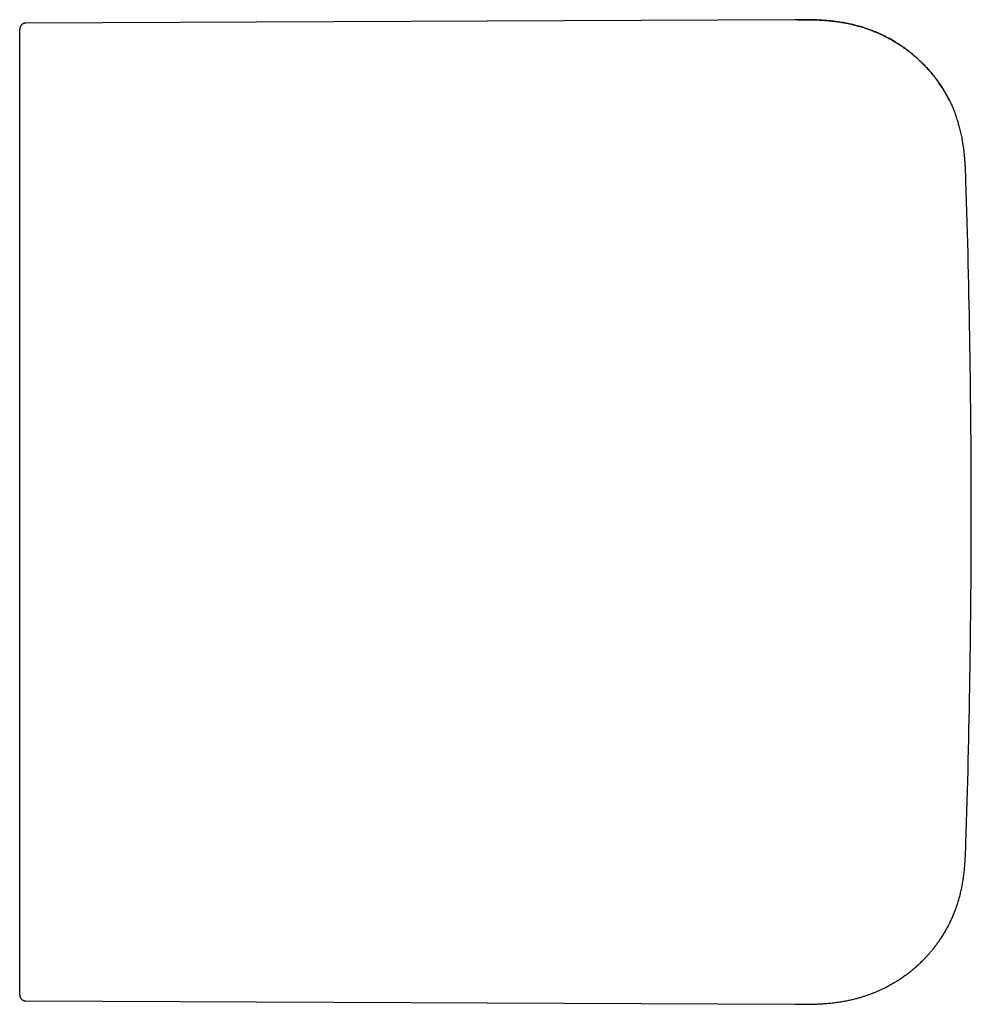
# Model space of a CAD drawing. Header units: millimetres. Extents: x 8 to 692, y 9 to 336.
# Tile 18 of 19: x 370 to 417, y 287 to 336. Entities that reach past the tile are written whole.
import ezdxf

# ---------------------------------------------------------------- set-up
doc = ezdxf.new("R2010")
doc.units = ezdxf.units.MM

msp = doc.modelspace()

# ---------------------------------------------------------------- linework, layer by layer
at = {"color": 7, "linetype": 'Continuous', "lineweight": 30}
for p, q in [((408.328, 335.681), (370.58, 335.516)), ((408.328, 335.681), (408.322, 335.676)), ((416.717, 327.762), (416.717, 327.765)), ((370.58, 287.513), (408.328, 287.349))]:
    msp.add_line(p, q, dxfattribs=at)
for start, end in [(0, 1.86244), (358.13756, 0)]:
    msp.add_arc((-83.019, 311.515), 500, start, end, dxfattribs=at)
for points, knots in [([(370.58, 335.513), (370.565, 335.513), (370.536, 335.511), (370.495, 335.501), (370.458, 335.488), (370.424, 335.47), (370.395, 335.449), (370.369, 335.426), (370.345, 335.399), (370.326, 335.372), (370.314, 335.35), (370.31, 335.341), (370.308, 335.338), (370.307, 335.336), (370.307, 335.334), (370.305, 335.331), (370.304, 335.327), (370.301, 335.321), (370.299, 335.314), (370.296, 335.305), (370.293, 335.296), (370.29, 335.286), (370.288, 335.275), (370.285, 335.263), (370.284, 335.25), (370.282, 335.237), (370.281, 335.222), (370.281, 335.21), (370.281, 335.202), (370.281, 335.199)], [0, 0, 0, 0, 0.040195, 0.078194, 0.113231, 0.144702, 0.180392, 0.209097, 0.236463, 0.27724, 0.297406, 0.302414, 0.304913, 0.306194, 0.307581, 0.310873, 0.317581, 0.326758, 0.349586, 0.381013, 0.421151, 0.470045, 0.527713, 0.594157, 0.669373, 0.753347, 0.846063, 0.947501, 1, 1, 1, 1]), ([(408.449, 335.681), (408.428, 335.681), (408.385, 335.68), (408.343, 335.678), (408.322, 335.677)], [0, 0, 0, 0, 0.500011, 1, 1, 1, 1]), ([(415.929, 331.674), (415.926, 331.68), (415.92, 331.691), (415.91, 331.712), (415.898, 331.734), (415.885, 331.759), (415.871, 331.786), (415.856, 331.816), (415.838, 331.848), (415.821, 331.882), (415.803, 331.915), (415.785, 331.947), (415.766, 331.981), (415.746, 332.017), (415.717, 332.068), (415.678, 332.136), (415.628, 332.218), (415.576, 332.303), (415.52, 332.39), (415.459, 332.482), (415.383, 332.593), (415.292, 332.721), (415.186, 332.861), (415.077, 332.998), (414.966, 333.131), (414.837, 333.278), (414.689, 333.436), (414.522, 333.604), (414.352, 333.764), (414.179, 333.916), (414.004, 334.061), (413.814, 334.208), (413.609, 334.355), (413.389, 334.502), (413.164, 334.639), (412.935, 334.769), (412.7, 334.89), (412.459, 335.004), (412.21, 335.109), (411.954, 335.207), (411.711, 335.289), (411.48, 335.358), (411.265, 335.416), (411.047, 335.468), (410.829, 335.513), (410.633, 335.547), (410.461, 335.574), (410.311, 335.594), (410.163, 335.612), (410.017, 335.627), (409.873, 335.639), (409.731, 335.65), (409.593, 335.658), (409.482, 335.663), (409.397, 335.667), (409.335, 335.669), (409.276, 335.671), (409.219, 335.672), (409.163, 335.674), (409.11, 335.675), (409.056, 335.676), (409.001, 335.677), (408.942, 335.678), (408.88, 335.679), (408.813, 335.679), (408.742, 335.68), (408.667, 335.681), (408.588, 335.681), (408.504, 335.681), (408.449, 335.681), (408.419, 335.681)], [0, 0, 0, 0, 0.009545, 0.018084, 0.025659, 0.032327, 0.038175, 0.043331, 0.047979, 0.052371, 0.056092, 0.060007, 0.064155, 0.068534, 0.073146, 0.082885, 0.093527, 0.103795, 0.11479, 0.126514, 0.13897, 0.157746, 0.176507, 0.195113, 0.213559, 0.231838, 0.257394, 0.282591, 0.307416, 0.331856, 0.356034, 0.380133, 0.408424, 0.436576, 0.464576, 0.492408, 0.520562, 0.548845, 0.577554, 0.606677, 0.636198, 0.659667, 0.683371, 0.707308, 0.731124, 0.754471, 0.770773, 0.786845, 0.802691, 0.818314, 0.833717, 0.848902, 0.863709, 0.877725, 0.884432, 0.890938, 0.897244, 0.90335, 0.909258, 0.914968, 0.920489, 0.926268, 0.932651, 0.939737, 0.947599, 0.95629, 0.965849, 0.976306, 0.987684, 1, 1, 1, 1]), ([(408.449, 335.681), (408.501, 335.681), (408.646, 335.682), (408.884, 335.681), (409.163, 335.677), (409.442, 335.668), (409.722, 335.653), (410.003, 335.631), (410.284, 335.601), (410.555, 335.563), (410.817, 335.517), (411.069, 335.465), (411.321, 335.404), (411.571, 335.334), (411.82, 335.255), (412.068, 335.167), (412.313, 335.069), (412.555, 334.961), (412.794, 334.845), (413.03, 334.719), (413.261, 334.583), (413.488, 334.439), (413.71, 334.286), (413.92, 334.129), (414.119, 333.969), (414.307, 333.807), (414.489, 333.639), (414.664, 333.465), (414.834, 333.285), (415.001, 333.094), (415.166, 332.891), (415.327, 332.677), (415.48, 332.458), (415.623, 332.234), (415.756, 332.006), (415.881, 331.774), (415.992, 331.545), (416.092, 331.32), (416.159, 331.156), (416.192, 331.065), (416.198, 331.048)], [0, 0, 0, 0, 0.016194, 0.044889, 0.073645, 0.102481, 0.131414, 0.16046, 0.18963, 0.218938, 0.245381, 0.271948, 0.298644, 0.325473, 0.352436, 0.379531, 0.406756, 0.434105, 0.461571, 0.489143, 0.51681, 0.544557, 0.57237, 0.600231, 0.625797, 0.651375, 0.676948, 0.702503, 0.728025, 0.7535, 0.781222, 0.808856, 0.836389, 0.863807, 0.891102, 0.918265, 0.945291, 0.969942, 0.994475, 1, 1, 1, 1]), ([(370.281, 287.824), (370.281, 287.828), (370.281, 287.838), (370.281, 287.862), (370.281, 287.895), (370.281, 287.936), (370.281, 287.988), (370.281, 288.054), (370.281, 288.134), (370.281, 288.226), (370.281, 288.33), (370.281, 288.444), (370.281, 288.57), (370.281, 288.707), (370.281, 288.855), (370.281, 289.014), (370.281, 289.184), (370.281, 289.365), (370.281, 289.553), (370.281, 289.747), (370.281, 289.947), (370.281, 290.156), (370.281, 290.375), (370.281, 290.596), (370.281, 290.819), (370.281, 291.041), (370.281, 291.272), (370.281, 291.509), (370.281, 291.753), (370.281, 292.003), (370.281, 292.258), (370.281, 292.52), (370.281, 292.791), (370.281, 293.071), (370.281, 293.36), (370.281, 293.656), (370.281, 293.958), (370.281, 294.267), (370.281, 294.581), (370.281, 294.902), (370.281, 295.229), (370.281, 295.562), (370.281, 295.9), (370.281, 296.244), (370.281, 296.594), (370.281, 296.948), (370.281, 297.32), (370.281, 297.71), (370.281, 298.117), (370.281, 298.53), (370.281, 298.948), (370.281, 299.368), (370.281, 299.789), (370.281, 300.21), (370.281, 300.636), (370.281, 301.066), (370.281, 301.5), (370.281, 301.938), (370.281, 302.368), (370.281, 302.788), (370.281, 303.199), (370.281, 303.613), (370.281, 304.03), (370.281, 304.449), (370.281, 304.87), (370.281, 305.293), (370.281, 305.719), (370.281, 306.146), (370.281, 306.576), (370.281, 307.007), (370.281, 307.465), (370.281, 307.951), (370.281, 308.466), (370.281, 308.982), (370.281, 309.474), (370.281, 309.941), (370.281, 310.383), (370.281, 310.825), (370.281, 311.267), (370.281, 311.71), (370.281, 312.179), (370.281, 312.674), (370.281, 313.194), (370.281, 313.713), (370.281, 314.213), (370.281, 314.692), (370.281, 315.151), (370.281, 315.609), (370.281, 316.064), (370.281, 316.518), (370.281, 316.971), (370.281, 317.422), (370.281, 317.876), (370.281, 318.333), (370.281, 318.794), (370.281, 319.251), (370.281, 319.706), (370.281, 320.157), (370.281, 320.604), (370.281, 321.036), (370.281, 321.452), (370.281, 321.851), (370.281, 322.247), (370.281, 322.639), (370.281, 323.027), (370.281, 323.411), (370.281, 323.79), (370.281, 324.165), (370.281, 324.535), (370.281, 324.9), (370.281, 325.261), (370.281, 325.638), (370.281, 326.031), (370.281, 326.437), (370.281, 326.836), (370.281, 327.208), (370.281, 327.554), (370.281, 327.875), (370.281, 328.191), (370.281, 328.501), (370.281, 328.805), (370.281, 329.121), (370.281, 329.448), (370.281, 329.783), (370.281, 330.11), (370.281, 330.417), (370.281, 330.705), (370.281, 330.974), (370.281, 331.236), (370.281, 331.491), (370.281, 331.738), (370.281, 331.977), (370.281, 332.209), (370.281, 332.434), (370.281, 332.652), (370.281, 332.862), (370.281, 333.064), (370.281, 333.258), (370.281, 333.443), (370.281, 333.619), (370.281, 333.786), (370.281, 333.946), (370.281, 334.099), (370.281, 334.244), (370.281, 334.379), (370.281, 334.504), (370.281, 334.619), (370.281, 334.724), (370.281, 334.818), (370.281, 334.902), (370.281, 334.977), (370.281, 335.041), (370.281, 335.095), (370.281, 335.138), (370.281, 335.171), (370.281, 335.194), (370.281, 335.208), (370.281, 335.213), (370.281, 335.211), (370.281, 335.205), (370.281, 335.202)], [0, 0, 0, 0, 0.005532, 0.011464, 0.017393, 0.023319, 0.029242, 0.036291, 0.043338, 0.050383, 0.057426, 0.064468, 0.071509, 0.078549, 0.08559, 0.092631, 0.099673, 0.106717, 0.113761, 0.120406, 0.127052, 0.133701, 0.140353, 0.147008, 0.153048, 0.159092, 0.165139, 0.171191, 0.177247, 0.1832, 0.189159, 0.195123, 0.201093, 0.207191, 0.213287, 0.219379, 0.225467, 0.231553, 0.237636, 0.243716, 0.249794, 0.25587, 0.261944, 0.268016, 0.274086, 0.280155, 0.286222, 0.292894, 0.299563, 0.306231, 0.312896, 0.31956, 0.326034, 0.332506, 0.338976, 0.345444, 0.351909, 0.358372, 0.364833, 0.370754, 0.376672, 0.382588, 0.388502, 0.394415, 0.400325, 0.406234, 0.412141, 0.418047, 0.423951, 0.429854, 0.435756, 0.442719, 0.449691, 0.45667, 0.463656, 0.469588, 0.475522, 0.481459, 0.487397, 0.493336, 0.499275, 0.506274, 0.513269, 0.520261, 0.527248, 0.533481, 0.539709, 0.54593, 0.552146, 0.558367, 0.564594, 0.570826, 0.577062, 0.583531, 0.590003, 0.596477, 0.602953, 0.60943, 0.615906, 0.622382, 0.628317, 0.634249, 0.64018, 0.646106, 0.65203, 0.657949, 0.663863, 0.669775, 0.675688, 0.681602, 0.687516, 0.693431, 0.700404, 0.707378, 0.714354, 0.721332, 0.727254, 0.733177, 0.739101, 0.745026, 0.750952, 0.756879, 0.763866, 0.770854, 0.777843, 0.784832, 0.791073, 0.797314, 0.803556, 0.809798, 0.816039, 0.822281, 0.828523, 0.834765, 0.841106, 0.847447, 0.853788, 0.860129, 0.866471, 0.872813, 0.879155, 0.885499, 0.892145, 0.898791, 0.905432, 0.91207, 0.918706, 0.925341, 0.931975, 0.938608, 0.945243, 0.951878, 0.958515, 0.965155, 0.971417, 0.977683, 0.983951, 0.990224, 0.996501, 1, 1, 1, 1]), ([(416.717, 327.762), (416.715, 327.821), (416.711, 327.961), (416.703, 328.178), (416.692, 328.41), (416.679, 328.633), (416.664, 328.847), (416.645, 329.051), (416.625, 329.24), (416.602, 329.414), (416.578, 329.576), (416.553, 329.728), (416.527, 329.873), (416.499, 330.008), (416.47, 330.141), (416.439, 330.27), (416.407, 330.394), (416.376, 330.507), (416.346, 330.609), (416.318, 330.701), (416.292, 330.782), (416.268, 330.852), (416.248, 330.912), (416.231, 330.959), (416.219, 330.993), (416.21, 331.017), (416.203, 331.036), (416.2, 331.045), (416.198, 331.048)], [0, 0, 0, 0, 0.052104, 0.123321, 0.191748, 0.257406, 0.320307, 0.380454, 0.437848, 0.488037, 0.535905, 0.581447, 0.624655, 0.665523, 0.704045, 0.744962, 0.782835, 0.817658, 0.849433, 0.87817, 0.903889, 0.926626, 0.946442, 0.963441, 0.974445, 0.984076, 0.992507, 1, 1, 1, 1]), ([(408.328, 287.349), (408.417, 287.348), (408.592, 287.347), (408.852, 287.348), (409.104, 287.351), (409.35, 287.358), (409.59, 287.368), (409.835, 287.384), (410.087, 287.407), (410.342, 287.437), (410.588, 287.473), (410.816, 287.513), (411.026, 287.556), (411.219, 287.601), (411.404, 287.649), (411.58, 287.7), (411.747, 287.752), (411.906, 287.806), (412.056, 287.861), (412.203, 287.918), (412.347, 287.978), (412.487, 288.039), (412.616, 288.099), (412.738, 288.159), (412.894, 288.239), (413.088, 288.345), (413.311, 288.477), (413.524, 288.615), (413.728, 288.757), (413.93, 288.908), (414.126, 289.066), (414.317, 289.23), (414.5, 289.4), (414.655, 289.554), (414.783, 289.689), (414.885, 289.801), (414.988, 289.919), (415.092, 290.044), (415.198, 290.178), (415.307, 290.322), (415.415, 290.475), (415.524, 290.636), (415.631, 290.807), (415.737, 290.986), (415.837, 291.168), (415.93, 291.351), (416.017, 291.535), (416.1, 291.725), (416.18, 291.924), (416.254, 292.128), (416.323, 292.337), (416.387, 292.553), (416.445, 292.774), (416.498, 293.004), (416.544, 293.241), (416.585, 293.486), (416.619, 293.737), (416.648, 293.994), (416.67, 294.255), (416.687, 294.52), (416.7, 294.789), (416.71, 295.038), (416.715, 295.198), (416.717, 295.266)], [0, 0, 0, 0, 0.020243, 0.039962, 0.059171, 0.077879, 0.096093, 0.113815, 0.13407, 0.15364, 0.172522, 0.190708, 0.206353, 0.221432, 0.235938, 0.249864, 0.263204, 0.275949, 0.288094, 0.299631, 0.312038, 0.323638, 0.334423, 0.344481, 0.354506, 0.374512, 0.394929, 0.413501, 0.432388, 0.451582, 0.471073, 0.48986, 0.508894, 0.528164, 0.539626, 0.551163, 0.562918, 0.575215, 0.588328, 0.602006, 0.616242, 0.631029, 0.646358, 0.66222, 0.678608, 0.693643, 0.709081, 0.724918, 0.741147, 0.757765, 0.774461, 0.791524, 0.808954, 0.82675, 0.845246, 0.864122, 0.883381, 0.903026, 0.923061, 0.943122, 0.963569, 0.984413, 1, 1, 1, 1]), ([(370.281, 287.824), (370.281, 287.821), (370.281, 287.815), (370.281, 287.805), (370.282, 287.795), (370.283, 287.786), (370.283, 287.777), (370.284, 287.77), (370.285, 287.763), (370.287, 287.756), (370.288, 287.75), (370.289, 287.745), (370.29, 287.742), (370.29, 287.739), (370.291, 287.738), (370.291, 287.736), (370.292, 287.733), (370.293, 287.729), (370.298, 287.714), (370.308, 287.688), (370.324, 287.658), (370.341, 287.633), (370.358, 287.612), (370.38, 287.589), (370.409, 287.566), (370.444, 287.545), (370.485, 287.528), (370.531, 287.515), (370.563, 287.514), (370.58, 287.513)], [0, 0, 0, 0, 0.070789, 0.166986, 0.253901, 0.331522, 0.39984, 0.458849, 0.508546, 0.548937, 0.580041, 0.601915, 0.609447, 0.614789, 0.616699, 0.618178, 0.621434, 0.624667, 0.629774, 0.667842, 0.707409, 0.729258, 0.755764, 0.786948, 0.82264, 0.862483, 0.905896, 0.952069, 1, 1, 1, 1])]:
    msp.add_open_spline(points, degree=3, knots=knots, dxfattribs=at)

doc.saveas('drawing.dxf')
